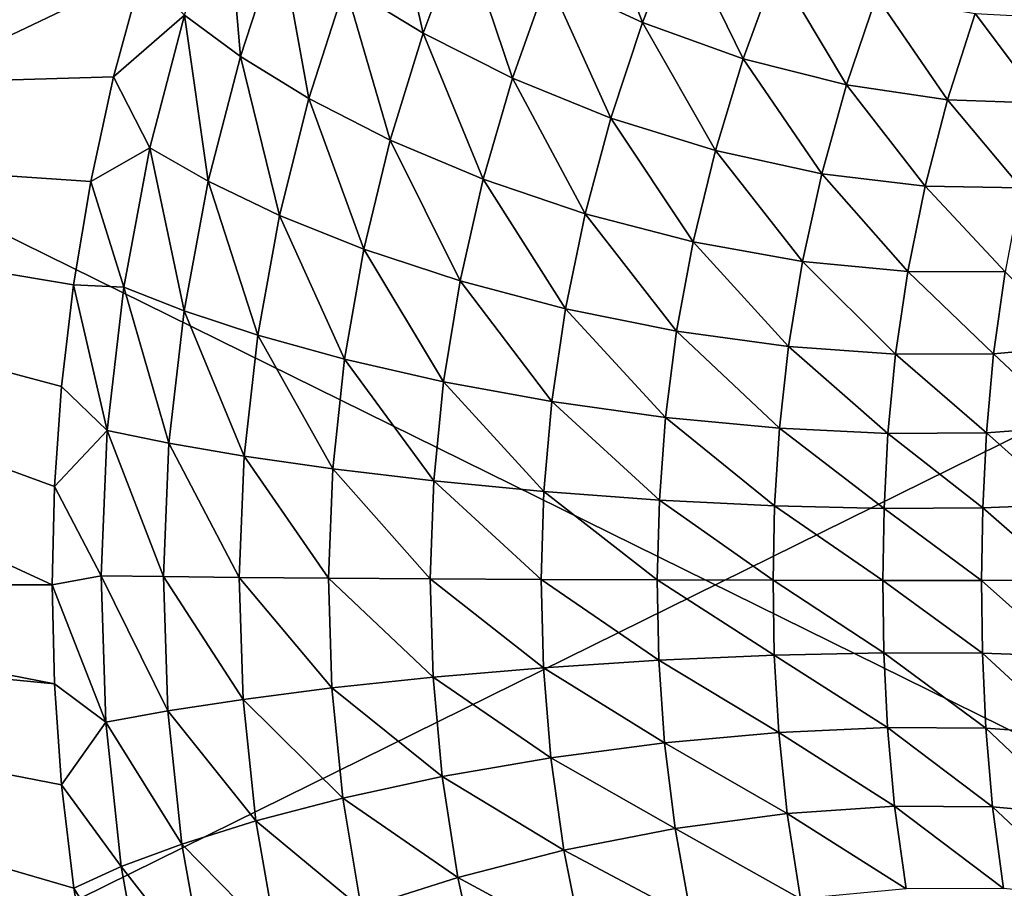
# Model space of a CAD drawing. Header units: millimetres. Extents: x -100 to 100, y -30 to 32.
# Tile 64 of 106: x 8.887 to 9.642, y -0.233 to 0.433. Entities that reach past the tile are written whole.
import ezdxf

# ---------------------------------------------------------------- set-up
doc = ezdxf.new("R2010")
doc.units = ezdxf.units.MM
doc.header["$LTSCALE"] = 65.185185
for name, color, linetype in [('110', 7, 'CONTINUOUS'), ('118', 7, 'CONTINUOUS'), ('120', 7, 'CONTINUOUS'), ('25', 7, 'CONTINUOUS'), ('26', 7, 'CONTINUOUS'), ('3', 7, 'CONTINUOUS'), ('32', 7, 'CONTINUOUS'), ('34', 7, 'CONTINUOUS'), ('35', 7, 'CONTINUOUS'), ('40', 7, 'CONTINUOUS'), ('6', 7, 'CONTINUOUS'), ('61', 7, 'CONTINUOUS'), ('97', 7, 'CONTINUOUS')]:
    doc.layers.add(name, color=color, linetype=linetype)

msp = doc.modelspace()

# ---------------------------------------------------------------- linework, layer by layer
at = {"layer": '110', "color": 7, "linetype": 'CONTINUOUS'}
for points in [[(79, 27.8, 369.2), (-79, 27.8, 369.2), (79, -27.8, 369.2), (79, 27.8, 369.2)], [(79, -27.8, 369.2), (-79, 27.8, 369.2), (-79, -27.8, 369.2), (79, -27.8, 369.2)]]:
    msp.add_3dface(points, dxfattribs=at)
at = {"layer": '118', "linetype": 'CONTINUOUS'}
for points in [[(-79.5, 27.95057, 21.25003), (-60.39979, 27.74923, 22.44099), (79.5, -29.9083, 363.49993), (-79.5, 27.95057, 21.25003)], [(-79.5, -29.9083, 363.49993), (-79.5, 27.95057, 21.25003), (79.5, -29.9083, 363.49993), (-79.5, -29.9083, 363.49993)], [(-60.39979, 27.74923, 22.44099), (-60.22543, 27.74775, 22.44976), (79.5, -29.9083, 363.49993), (-60.39979, 27.74923, 22.44099)], [(-60.22543, 27.74775, 22.44976), (60.22543, 27.74775, 22.44976), (79.5, -29.9083, 363.49993), (-60.22543, 27.74775, 22.44976)]]:
    msp.add_3dface(points, dxfattribs=at)
at = {"layer": '120', "linetype": 'CONTINUOUS'}
for points in [[(79.5, -28.5616, 363.74997), (79.5, 29.29727, 21.50007), (-79.5, -28.5616, 363.74997), (79.5, -28.5616, 363.74997)], [(-79.5, -28.5616, 363.74997), (79.5, 29.29727, 21.50007), (60.35772, 29.13746, 22.44535), (-79.5, -28.5616, 363.74997)], [(60.1867, 29.13695, 22.4484), (-79.5, -28.5616, 363.74997), (60.35772, 29.13746, 22.44535), (60.1867, 29.13695, 22.4484)], [(-60.18669, 29.13695, 22.4484), (-79.5, -28.5616, 363.74997), (60.1867, 29.13695, 22.4484), (-60.18669, 29.13695, 22.4484)]]:
    msp.add_3dface(points, dxfattribs=at)
at = {"layer": '25', "color": 7, "linetype": 'CONTINUOUS'}
for points in [[(51, 23, 14), (51, -23, 14), (-50, -23, 14), (51, 23, 14)], [(-50, 23, 14), (51, 23, 14), (-50, -23, 14), (-50, 23, 14)]]:
    msp.add_3dface(points, dxfattribs=at)
at = {"layer": '26', "color": 7, "linetype": 'CONTINUOUS'}
for points in [[(-50, -23, 18), (51, -23, 18), (-50, 23, 18), (-50, -23, 18)], [(-50, 23, 18), (51, -23, 18), (51, 23, 18), (-50, 23, 18)]]:
    msp.add_3dface(points, dxfattribs=at)
at = {"layer": '3', "color": 7, "linetype": 'CONTINUOUS'}
for points in [[(-100, 30, -2), (100, 30, -2), (-100, -30, -2), (-100, 30, -2)], [(-100, -30, -2), (100, 30, -2), (100, -30, -2), (-100, -30, -2)]]:
    msp.add_3dface(points, dxfattribs=at)
at = {"layer": '32', "color": 7, "linetype": 'CONTINUOUS'}
for points in [[(8.1235, 0.36482, 5.1), (8.09896, 0.72888, 5.1), (8.98123, 0.47012, 6.33015), (8.1235, 0.36482, 5.1)], [(8.9593, 0.38953, 6.29214), (8.1235, 0.36482, 5.1), (8.98123, 0.47012, 6.33015), (8.9593, 0.38953, 6.29214)], [(8.94185, 0.30946, 6.26185), (8.1235, 0.36482, 5.1), (8.9593, 0.38953, 6.29214), (8.94185, 0.30946, 6.26185)], [(8.52596, 0, 5.65235), (8.1235, 0.36482, 5.1), (8.91217, 0, 6.21036), (8.52596, 0, 5.65235)], [(8.91217, 0, 6.21036), (8.1235, 0.36482, 5.1), (8.91396, 0.07541, 6.21345), (8.91217, 0, 6.21036)], [(8.91396, 0.07541, 6.21345), (8.1235, 0.36482, 5.1), (8.91942, 0.15216, 6.22291), (8.91396, 0.07541, 6.21345)], [(8.91942, 0.15216, 6.22291), (8.1235, 0.36482, 5.1), (8.92867, 0.23022, 6.23894), (8.91942, 0.15216, 6.22291)], [(8.92867, 0.23022, 6.23894), (8.1235, 0.36482, 5.1), (8.94185, 0.30946, 6.26185), (8.92867, 0.23022, 6.23894)]]:
    msp.add_3dface(points, dxfattribs=at)
at = {"layer": '34', "color": 7, "linetype": 'CONTINUOUS'}
for points in [[(8.13169, 0, 5.1), (8.9611, -0.39685, 6.29525), (8.1235, -0.36482, 5.1), (8.13169, 0, 5.1)], [(8.13169, 0, 5.1), (8.52596, 0, 5.65235), (8.91396, -0.07598, 6.21346), (8.13169, 0, 5.1)], [(8.9611, -0.39685, 6.29525), (8.13169, 0, 5.1), (8.94268, -0.31382, 6.26329), (8.9611, -0.39685, 6.29525)], [(8.94268, -0.31382, 6.26329), (8.13169, 0, 5.1), (8.92899, -0.23258, 6.23951), (8.94268, -0.31382, 6.26329)], [(8.92899, -0.23258, 6.23951), (8.13169, 0, 5.1), (8.91951, -0.15342, 6.22307), (8.92899, -0.23258, 6.23951)], [(8.91951, -0.15342, 6.22307), (8.13169, 0, 5.1), (8.91396, -0.07598, 6.21346), (8.91951, -0.15342, 6.22307)], [(8.52596, 0, 5.65235), (8.91217, 0, 6.21036), (8.91396, -0.07598, 6.21346), (8.52596, 0, 5.65235)]]:
    msp.add_3dface(points, dxfattribs=at)
at = {"layer": '35', "color": 7, "linetype": 'CONTINUOUS'}
for points in [[(9.13693, 0.45979, 6.49116), (9.16941, 0.54348, 6.54778), (9.19662, 0.42311, 6.51633), (9.13693, 0.45979, 6.49116)], [(9.19662, 0.42311, 6.51633), (9.16941, 0.54348, 6.54778), (9.22649, 0.5031, 6.56977), (9.19662, 0.42311, 6.51633)], [(9.29214, 0.46504, 6.58369), (9.32337, 0.53983, 6.64195), (9.3647, 0.43121, 6.58787), (9.29214, 0.46504, 6.58369)], [(9.3647, 0.43121, 6.58787), (9.32337, 0.53983, 6.64195), (9.39305, 0.5035, 6.64423), (9.3647, 0.43121, 6.58787)], [(9.01367, 0.43697, 6.36895), (9.04569, 0.53349, 6.42412), (9.05653, 0.40535, 6.40788), (9.01367, 0.43697, 6.36895)], [(9.05653, 0.40535, 6.40788), (9.04569, 0.53349, 6.42412), (9.0866, 0.49704, 6.4597), (9.05653, 0.40535, 6.40788)], [(9.19662, 0.42311, 6.51633), (9.22649, 0.5031, 6.56977), (9.26511, 0.38856, 6.533), (9.19662, 0.42311, 6.51633)], [(9.26511, 0.38856, 6.533), (9.22649, 0.5031, 6.56977), (9.29214, 0.46504, 6.58369), (9.26511, 0.38856, 6.533)], [(9.3647, 0.43121, 6.58787), (9.39305, 0.5035, 6.64423), (9.44203, 0.40351, 6.58101), (9.3647, 0.43121, 6.58787)], [(9.44203, 0.40351, 6.58101), (9.39305, 0.5035, 6.64423), (9.46758, 0.47352, 6.63631), (9.44203, 0.40351, 6.58101)], [(9.05653, 0.40535, 6.40788), (9.0866, 0.49704, 6.4597), (9.10913, 0.37298, 6.44274), (9.05653, 0.40535, 6.40788)], [(9.10913, 0.37298, 6.44274), (9.0866, 0.49704, 6.4597), (9.13693, 0.45979, 6.49116), (9.10913, 0.37298, 6.44274)], [(8.9593, 0.38953, 6.29214), (8.98123, 0.47012, 6.33015), (9.01367, 0.43697, 6.36895), (8.9593, 0.38953, 6.29214)], [(9.44203, 0.40351, 6.58101), (9.46758, 0.47352, 6.63631), (9.52106, 0.38341, 6.56287), (9.44203, 0.40351, 6.58101)], [(9.52106, 0.38341, 6.56287), (9.46758, 0.47352, 6.63631), (9.54415, 0.45139, 6.61806), (9.52106, 0.38341, 6.56287)], [(9.26511, 0.38856, 6.533), (9.29214, 0.46504, 6.58369), (9.34058, 0.35795, 6.53926), (9.26511, 0.38856, 6.533)], [(9.34058, 0.35795, 6.53926), (9.29214, 0.46504, 6.58369), (9.3647, 0.43121, 6.58787), (9.34058, 0.35795, 6.53926)], [(9.10913, 0.37298, 6.44274), (9.13693, 0.45979, 6.49116), (9.17136, 0.34109, 6.47112), (9.10913, 0.37298, 6.44274)], [(9.17136, 0.34109, 6.47112), (9.13693, 0.45979, 6.49116), (9.19662, 0.42311, 6.51633), (9.17136, 0.34109, 6.47112)], [(9.52106, 0.38341, 6.56287), (9.54415, 0.45139, 6.61806), (9.59853, 0.37202, 6.5338), (9.52106, 0.38341, 6.56287)], [(9.59853, 0.37202, 6.5338), (9.54415, 0.45139, 6.61806), (9.61976, 0.43829, 6.58984), (9.59853, 0.37202, 6.5338)], [(9.59853, 0.37202, 6.5338), (9.61976, 0.43829, 6.58984), (9.67137, 0.36949, 6.49535), (9.59853, 0.37202, 6.5338)], [(9.67137, 0.36949, 6.49535), (9.61976, 0.43829, 6.58984), (9.69151, 0.4344, 6.5531), (9.67137, 0.36949, 6.49535)], [(8.9872, 0.33515, 6.32334), (8.9593, 0.38953, 6.29214), (9.01367, 0.43697, 6.36895), (8.9872, 0.33515, 6.32334)], [(8.9872, 0.33515, 6.32334), (9.01367, 0.43697, 6.36895), (9.03188, 0.30959, 6.36542), (8.9872, 0.33515, 6.32334)], [(9.03188, 0.30959, 6.36542), (9.01367, 0.43697, 6.36895), (9.05653, 0.40535, 6.40788), (9.03188, 0.30959, 6.36542)], [(9.34058, 0.35795, 6.53926), (9.3647, 0.43121, 6.58787), (9.4207, 0.33307, 6.53357), (9.34058, 0.35795, 6.53926)], [(9.4207, 0.33307, 6.53357), (9.3647, 0.43121, 6.58787), (9.44203, 0.40351, 6.58101), (9.4207, 0.33307, 6.53357)], [(9.17136, 0.34109, 6.47112), (9.19662, 0.42311, 6.51633), (9.2426, 0.31105, 6.49059), (9.17136, 0.34109, 6.47112)], [(9.2426, 0.31105, 6.49059), (9.19662, 0.42311, 6.51633), (9.26511, 0.38856, 6.533), (9.2426, 0.31105, 6.49059)], [(9.03188, 0.30959, 6.36542), (9.05653, 0.40535, 6.40788), (9.08658, 0.28338, 6.40349), (9.03188, 0.30959, 6.36542)], [(9.08658, 0.28338, 6.40349), (9.05653, 0.40535, 6.40788), (9.10913, 0.37298, 6.44274), (9.08658, 0.28338, 6.40349)], [(9.4207, 0.33307, 6.53357), (9.44203, 0.40351, 6.58101), (9.50211, 0.31532, 6.51558), (9.4207, 0.33307, 6.53357)], [(9.50211, 0.31532, 6.51558), (9.44203, 0.40351, 6.58101), (9.52106, 0.38341, 6.56287), (9.50211, 0.31532, 6.51558)], [(8.94185, 0.30946, 6.26185), (8.9593, 0.38953, 6.29214), (8.9872, 0.33515, 6.32334), (8.94185, 0.30946, 6.26185)], [(9.2426, 0.31105, 6.49059), (9.26511, 0.38856, 6.533), (9.32089, 0.28452, 6.49897), (9.2426, 0.31105, 6.49059)], [(9.32089, 0.28452, 6.49897), (9.26511, 0.38856, 6.533), (9.34058, 0.35795, 6.53926), (9.32089, 0.28452, 6.49897)], [(9.50211, 0.31532, 6.51558), (9.52106, 0.38341, 6.56287), (9.58133, 0.30573, 6.48562), (9.50211, 0.31532, 6.51558)], [(9.58133, 0.30573, 6.48562), (9.52106, 0.38341, 6.56287), (9.59853, 0.37202, 6.5338), (9.58133, 0.30573, 6.48562)], [(9.08658, 0.28338, 6.40349), (9.10913, 0.37298, 6.44274), (9.15116, 0.25754, 6.43493), (9.08658, 0.28338, 6.40349)], [(9.15116, 0.25754, 6.43493), (9.10913, 0.37298, 6.44274), (9.17136, 0.34109, 6.47112), (9.15116, 0.25754, 6.43493)], [(9.58133, 0.30573, 6.48562), (9.59853, 0.37202, 6.5338), (9.65511, 0.3044, 6.44538), (9.58133, 0.30573, 6.48562)], [(9.65511, 0.3044, 6.44538), (9.59853, 0.37202, 6.5338), (9.67137, 0.36949, 6.49535), (9.65511, 0.3044, 6.44538)], [(9.32089, 0.28452, 6.49897), (9.34058, 0.35795, 6.53926), (9.40365, 0.26312, 6.49449), (9.32089, 0.28452, 6.49897)], [(9.40365, 0.26312, 6.49449), (9.34058, 0.35795, 6.53926), (9.4207, 0.33307, 6.53357), (9.40365, 0.26312, 6.49449)], [(9.15116, 0.25754, 6.43493), (9.17136, 0.34109, 6.47112), (9.22494, 0.23321, 6.45708), (9.15116, 0.25754, 6.43493)], [(9.22494, 0.23321, 6.45708), (9.17136, 0.34109, 6.47112), (9.2426, 0.31105, 6.49059), (9.22494, 0.23321, 6.45708)], [(8.96711, 0.2284, 6.28873), (8.94185, 0.30946, 6.26185), (8.9872, 0.33515, 6.32334), (8.96711, 0.2284, 6.28873)], [(8.96711, 0.2284, 6.28873), (8.9872, 0.33515, 6.32334), (9.01335, 0.21021, 6.33354), (8.96711, 0.2284, 6.28873)], [(9.01335, 0.21021, 6.33354), (8.9872, 0.33515, 6.32334), (9.03188, 0.30959, 6.36542), (9.01335, 0.21021, 6.33354)], [(9.40365, 0.26312, 6.49449), (9.4207, 0.33307, 6.53357), (9.48731, 0.24809, 6.47669), (9.40365, 0.26312, 6.49449)], [(9.48731, 0.24809, 6.47669), (9.4207, 0.33307, 6.53357), (9.50211, 0.31532, 6.51558), (9.48731, 0.24809, 6.47669)], [(8.92867, 0.23022, 6.23894), (8.94185, 0.30946, 6.26185), (8.96711, 0.2284, 6.28873), (8.92867, 0.23022, 6.23894)], [(9.01335, 0.21021, 6.33354), (9.03188, 0.30959, 6.36542), (9.06984, 0.19155, 6.37439), (9.01335, 0.21021, 6.33354)], [(9.06984, 0.19155, 6.37439), (9.03188, 0.30959, 6.36542), (9.08658, 0.28338, 6.40349), (9.06984, 0.19155, 6.37439)], [(9.22494, 0.23321, 6.45708), (9.2426, 0.31105, 6.49059), (9.30578, 0.21178, 6.46751), (9.22494, 0.23321, 6.45708)], [(9.30578, 0.21178, 6.46751), (9.2426, 0.31105, 6.49059), (9.32089, 0.28452, 6.49897), (9.30578, 0.21178, 6.46751)], [(9.48731, 0.24809, 6.47669), (9.50211, 0.31532, 6.51558), (9.56811, 0.24036, 6.44585), (9.48731, 0.24809, 6.47669)], [(9.56811, 0.24036, 6.44585), (9.50211, 0.31532, 6.51558), (9.58133, 0.30573, 6.48562), (9.56811, 0.24036, 6.44585)], [(9.56811, 0.24036, 6.44585), (9.58133, 0.30573, 6.48562), (9.64264, 0.24, 6.40381), (9.56811, 0.24036, 6.44585)], [(9.64264, 0.24, 6.40381), (9.58133, 0.30573, 6.48562), (9.65511, 0.3044, 6.44538), (9.64264, 0.24, 6.40381)], [(9.06984, 0.19155, 6.37439), (9.08658, 0.28338, 6.40349), (9.13642, 0.17312, 6.4085), (9.06984, 0.19155, 6.37439)], [(9.13642, 0.17312, 6.4085), (9.08658, 0.28338, 6.40349), (9.15116, 0.25754, 6.43493), (9.13642, 0.17312, 6.4085)], [(9.30578, 0.21178, 6.46751), (9.32089, 0.28452, 6.49897), (9.39094, 0.1946, 6.46422), (9.30578, 0.21178, 6.46751)], [(9.39094, 0.1946, 6.46422), (9.32089, 0.28452, 6.49897), (9.40365, 0.26312, 6.49449), (9.39094, 0.1946, 6.46422)], [(9.13642, 0.17312, 6.4085), (9.15116, 0.25754, 6.43493), (9.21233, 0.15579, 6.43301), (9.13642, 0.17312, 6.4085)], [(9.21233, 0.15579, 6.43301), (9.15116, 0.25754, 6.43493), (9.22494, 0.23321, 6.45708), (9.21233, 0.15579, 6.43301)], [(9.39094, 0.1946, 6.46422), (9.40365, 0.26312, 6.49449), (9.47658, 0.18271, 6.44663), (9.39094, 0.1946, 6.46422)], [(9.47658, 0.18271, 6.44663), (9.40365, 0.26312, 6.49449), (9.48731, 0.24809, 6.47669), (9.47658, 0.18271, 6.44663)], [(9.47658, 0.18271, 6.44663), (9.48731, 0.24809, 6.47669), (9.55873, 0.17689, 6.41496), (9.47658, 0.18271, 6.44663)], [(9.55873, 0.17689, 6.41496), (9.48731, 0.24809, 6.47669), (9.56811, 0.24036, 6.44585), (9.55873, 0.17689, 6.41496)], [(9.55873, 0.17689, 6.41496), (9.56811, 0.24036, 6.44585), (9.63383, 0.17716, 6.37122), (9.55873, 0.17689, 6.41496)], [(9.63383, 0.17716, 6.37122), (9.56811, 0.24036, 6.44585), (9.64264, 0.24, 6.40381), (9.63383, 0.17716, 6.37122)], [(9.63383, 0.17716, 6.37122), (9.64264, 0.24, 6.40381), (9.69886, 0.18319, 6.31799), (9.63383, 0.17716, 6.37122)], [(8.91942, 0.15216, 6.22291), (8.92867, 0.23022, 6.23894), (8.95441, 0.1185, 6.26686), (8.91942, 0.15216, 6.22291)], [(8.95441, 0.1185, 6.26686), (8.92867, 0.23022, 6.23894), (8.96711, 0.2284, 6.28873), (8.95441, 0.1185, 6.26686)], [(8.95441, 0.1185, 6.26686), (8.96711, 0.2284, 6.28873), (9.00173, 0.10879, 6.31357), (8.95441, 0.1185, 6.26686)], [(9.00173, 0.10879, 6.31357), (8.96711, 0.2284, 6.28873), (9.01335, 0.21021, 6.33354), (9.00173, 0.10879, 6.31357)], [(9.21233, 0.15579, 6.43301), (9.22494, 0.23321, 6.45708), (9.29532, 0.14054, 6.44525), (9.21233, 0.15579, 6.43301)], [(9.29532, 0.14054, 6.44525), (9.22494, 0.23321, 6.45708), (9.30578, 0.21178, 6.46751), (9.29532, 0.14054, 6.44525)], [(9.29532, 0.14054, 6.44525), (9.30578, 0.21178, 6.46751), (9.38247, 0.12839, 6.44301), (9.29532, 0.14054, 6.44525)], [(9.38247, 0.12839, 6.44301), (9.30578, 0.21178, 6.46751), (9.39094, 0.1946, 6.46422), (9.38247, 0.12839, 6.44301)], [(9.00173, 0.10879, 6.31357), (9.01335, 0.21021, 6.33354), (9.05945, 0.09881, 6.35635), (9.00173, 0.10879, 6.31357)], [(9.05945, 0.09881, 6.35635), (9.01335, 0.21021, 6.33354), (9.06984, 0.19155, 6.37439), (9.05945, 0.09881, 6.35635)], [(9.05945, 0.09881, 6.35635), (9.06984, 0.19155, 6.37439), (9.1274, 0.08896, 6.39232), (9.05945, 0.09881, 6.35635)], [(9.1274, 0.08896, 6.39232), (9.06984, 0.19155, 6.37439), (9.13642, 0.17312, 6.4085), (9.1274, 0.08896, 6.39232)], [(9.38247, 0.12839, 6.44301), (9.39094, 0.1946, 6.46422), (9.46972, 0.12008, 6.42562), (9.38247, 0.12839, 6.44301)], [(9.46972, 0.12008, 6.42562), (9.39094, 0.1946, 6.46422), (9.47658, 0.18271, 6.44663), (9.46972, 0.12008, 6.42562)], [(9.46972, 0.12008, 6.42562), (9.47658, 0.18271, 6.44663), (9.55292, 0.11618, 6.39326), (9.46972, 0.12008, 6.42562)], [(9.55292, 0.11618, 6.39326), (9.47658, 0.18271, 6.44663), (9.55873, 0.17689, 6.41496), (9.55292, 0.11618, 6.39326)], [(9.69307, 0.12135, 6.29272), (9.63383, 0.17716, 6.37122), (9.69886, 0.18319, 6.31799), (9.69307, 0.12135, 6.29272)], [(9.55292, 0.11618, 6.39326), (9.55873, 0.17689, 6.41496), (9.6284, 0.11669, 6.34804), (9.55292, 0.11618, 6.39326)], [(9.6284, 0.11669, 6.34804), (9.55873, 0.17689, 6.41496), (9.63383, 0.17716, 6.37122), (9.6284, 0.11669, 6.34804)], [(9.6284, 0.11669, 6.34804), (9.63383, 0.17716, 6.37122), (9.69307, 0.12135, 6.29272), (9.6284, 0.11669, 6.34804)], [(9.1274, 0.08896, 6.39232), (9.13642, 0.17312, 6.4085), (9.20477, 0.07969, 6.41847), (9.1274, 0.08896, 6.39232)], [(9.20477, 0.07969, 6.41847), (9.13642, 0.17312, 6.4085), (9.21233, 0.15579, 6.43301), (9.20477, 0.07969, 6.41847)], [(8.91396, 0.07541, 6.21345), (8.91942, 0.15216, 6.22291), (8.95441, 0.1185, 6.26686), (8.91396, 0.07541, 6.21345)], [(9.20477, 0.07969, 6.41847), (9.21233, 0.15579, 6.43301), (9.28922, 0.07155, 6.43199), (9.20477, 0.07969, 6.41847)], [(9.28922, 0.07155, 6.43199), (9.21233, 0.15579, 6.43301), (9.29532, 0.14054, 6.44525), (9.28922, 0.07155, 6.43199)], [(9.28922, 0.07155, 6.43199), (9.29532, 0.14054, 6.44525), (9.37769, 0.06508, 6.4305), (9.28922, 0.07155, 6.43199)], [(9.37769, 0.06508, 6.4305), (9.29532, 0.14054, 6.44525), (9.38247, 0.12839, 6.44301), (9.37769, 0.06508, 6.4305)], [(9.37769, 0.06508, 6.4305), (9.38247, 0.12839, 6.44301), (9.46602, 0.06069, 6.41325), (9.37769, 0.06508, 6.4305)], [(9.46602, 0.06069, 6.41325), (9.38247, 0.12839, 6.44301), (9.46972, 0.12008, 6.42562), (9.46602, 0.06069, 6.41325)], [(9.68996, 0.0617, 6.2774), (9.6284, 0.11669, 6.34804), (9.69307, 0.12135, 6.29272), (9.68996, 0.0617, 6.2774)], [(8.94979, 0.00689, 6.2589), (8.91396, 0.07541, 6.21345), (8.95441, 0.1185, 6.26686), (8.94979, 0.00689, 6.2589)], [(8.94979, 0.00689, 6.2589), (8.95441, 0.1185, 6.26686), (8.99752, 0.00631, 6.30634), (8.94979, 0.00689, 6.2589)], [(8.99752, 0.00631, 6.30634), (8.95441, 0.1185, 6.26686), (9.00173, 0.10879, 6.31357), (8.99752, 0.00631, 6.30634)], [(9.46602, 0.06069, 6.41325), (9.46972, 0.12008, 6.42562), (9.5499, 0.05869, 6.38041), (9.46602, 0.06069, 6.41325)], [(9.5499, 0.05869, 6.38041), (9.46972, 0.12008, 6.42562), (9.55292, 0.11618, 6.39326), (9.5499, 0.05869, 6.38041)], [(9.5499, 0.05869, 6.38041), (9.55292, 0.11618, 6.39326), (9.62559, 0.05908, 6.33417), (9.5499, 0.05869, 6.38041)], [(9.62559, 0.05908, 6.33417), (9.55292, 0.11618, 6.39326), (9.6284, 0.11669, 6.34804), (9.62559, 0.05908, 6.33417)], [(9.62559, 0.05908, 6.33417), (9.6284, 0.11669, 6.34804), (9.68996, 0.0617, 6.2774), (9.62559, 0.05908, 6.33417)], [(8.99752, 0.00631, 6.30634), (9.00173, 0.10879, 6.31357), (9.05572, 0.00573, 6.34987), (8.99752, 0.00631, 6.30634)], [(9.05572, 0.00573, 6.34987), (9.00173, 0.10879, 6.31357), (9.05945, 0.09881, 6.35635), (9.05572, 0.00573, 6.34987)], [(9.05572, 0.00573, 6.34987), (9.05945, 0.09881, 6.35635), (9.12418, 0.00515, 6.38656), (9.05572, 0.00573, 6.34987)], [(9.12418, 0.00515, 6.38656), (9.05945, 0.09881, 6.35635), (9.1274, 0.08896, 6.39232), (9.12418, 0.00515, 6.38656)], [(9.12418, 0.00515, 6.38656), (9.1274, 0.08896, 6.39232), (9.20212, 0.0046, 6.41334), (9.12418, 0.00515, 6.38656)], [(9.20212, 0.0046, 6.41334), (9.1274, 0.08896, 6.39232), (9.20477, 0.07969, 6.41847), (9.20212, 0.0046, 6.41334)], [(9.20212, 0.0046, 6.41334), (9.20477, 0.07969, 6.41847), (9.28711, 0.00413, 6.42735), (9.20212, 0.0046, 6.41334)], [(9.28711, 0.00413, 6.42735), (9.20477, 0.07969, 6.41847), (9.28922, 0.07155, 6.43199), (9.28711, 0.00413, 6.42735)], [(8.91217, 0, 6.21036), (8.91396, 0.07541, 6.21345), (8.94979, 0.00689, 6.2589), (8.91217, 0, 6.21036)], [(9.28711, 0.00413, 6.42735), (9.28922, 0.07155, 6.43199), (9.3761, 0.00375, 6.42615), (9.28711, 0.00413, 6.42735)], [(9.3761, 0.00375, 6.42615), (9.28922, 0.07155, 6.43199), (9.37769, 0.06508, 6.4305), (9.3761, 0.00375, 6.42615)], [(9.3761, 0.00375, 6.42615), (9.37769, 0.06508, 6.4305), (9.46483, 0.00349, 6.40897), (9.3761, 0.00375, 6.42615)], [(9.46483, 0.00349, 6.40897), (9.37769, 0.06508, 6.4305), (9.46602, 0.06069, 6.41325), (9.46483, 0.00349, 6.40897)], [(9.46483, 0.00349, 6.40897), (9.46602, 0.06069, 6.41325), (9.54896, 0.00337, 6.37594), (9.46483, 0.00349, 6.40897)], [(9.54896, 0.00337, 6.37594), (9.46602, 0.06069, 6.41325), (9.5499, 0.05869, 6.38041), (9.54896, 0.00337, 6.37594)], [(9.68896, 0.00356, 6.27197), (9.62559, 0.05908, 6.33417), (9.68996, 0.0617, 6.2774), (9.68896, 0.00356, 6.27197)], [(9.54896, 0.00337, 6.37594), (9.5499, 0.05869, 6.38041), (9.62471, 0.0034, 6.3293), (9.54896, 0.00337, 6.37594)], [(9.62471, 0.0034, 6.3293), (9.5499, 0.05869, 6.38041), (9.62559, 0.05908, 6.33417), (9.62471, 0.0034, 6.3293)], [(9.62471, 0.0034, 6.3293), (9.62559, 0.05908, 6.33417), (9.68896, 0.00356, 6.27197), (9.62471, 0.0034, 6.3293)], [(8.95346, -0.10534, 6.26523), (8.91217, 0, 6.21036), (8.94979, 0.00689, 6.2589), (8.95346, -0.10534, 6.26523)], [(8.91396, -0.07598, 6.21346), (8.91217, 0, 6.21036), (8.95346, -0.10534, 6.26523), (8.91396, -0.07598, 6.21346)], [(8.95346, -0.10534, 6.26523), (8.94979, 0.00689, 6.2589), (9.00087, -0.09669, 6.31208), (8.95346, -0.10534, 6.26523)], [(9.00087, -0.09669, 6.31208), (8.94979, 0.00689, 6.2589), (8.99752, 0.00631, 6.30634), (9.00087, -0.09669, 6.31208)], [(9.00087, -0.09669, 6.31208), (8.99752, 0.00631, 6.30634), (9.05868, -0.0878, 6.35502), (9.00087, -0.09669, 6.31208)], [(9.05868, -0.0878, 6.35502), (8.99752, 0.00631, 6.30634), (9.05572, 0.00573, 6.34987), (9.05868, -0.0878, 6.35502)], [(9.05868, -0.0878, 6.35502), (9.05572, 0.00573, 6.34987), (9.12673, -0.07902, 6.39113), (9.05868, -0.0878, 6.35502)], [(9.12673, -0.07902, 6.39113), (9.05572, 0.00573, 6.34987), (9.12418, 0.00515, 6.38656), (9.12673, -0.07902, 6.39113)], [(9.12673, -0.07902, 6.39113), (9.12418, 0.00515, 6.38656), (9.20422, -0.07076, 6.41741), (9.12673, -0.07902, 6.39113)], [(9.20422, -0.07076, 6.41741), (9.12418, 0.00515, 6.38656), (9.20212, 0.0046, 6.41334), (9.20422, -0.07076, 6.41741)], [(9.20422, -0.07076, 6.41741), (9.20212, 0.0046, 6.41334), (9.28878, -0.06351, 6.43102), (9.20422, -0.07076, 6.41741)], [(9.28878, -0.06351, 6.43102), (9.20212, 0.0046, 6.41334), (9.28711, 0.00413, 6.42735), (9.28878, -0.06351, 6.43102)], [(9.28878, -0.06351, 6.43102), (9.28711, 0.00413, 6.42735), (9.37736, -0.05774, 6.42959), (9.28878, -0.06351, 6.43102)], [(9.37736, -0.05774, 6.42959), (9.28711, 0.00413, 6.42735), (9.3761, 0.00375, 6.42615), (9.37736, -0.05774, 6.42959)], [(9.37736, -0.05774, 6.42959), (9.3761, 0.00375, 6.42615), (9.46577, -0.05384, 6.41236), (9.37736, -0.05774, 6.42959)], [(9.46577, -0.05384, 6.41236), (9.3761, 0.00375, 6.42615), (9.46483, 0.00349, 6.40897), (9.46577, -0.05384, 6.41236)], [(9.46577, -0.05384, 6.41236), (9.46483, 0.00349, 6.40897), (9.5497, -0.05207, 6.37948), (9.46577, -0.05384, 6.41236)], [(9.5497, -0.05207, 6.37948), (9.46483, 0.00349, 6.40897), (9.54896, 0.00337, 6.37594), (9.5497, -0.05207, 6.37948)], [(9.6254, -0.05241, 6.33315), (9.54896, 0.00337, 6.37594), (9.62471, 0.0034, 6.3293), (9.6254, -0.05241, 6.33315)], [(9.5497, -0.05207, 6.37948), (9.54896, 0.00337, 6.37594), (9.6254, -0.05241, 6.33315), (9.5497, -0.05207, 6.37948)], [(9.68975, -0.05476, 6.27627), (9.62471, 0.0034, 6.3293), (9.68896, 0.00356, 6.27197), (9.68975, -0.05476, 6.27627)], [(9.6254, -0.05241, 6.33315), (9.62471, 0.0034, 6.3293), (9.68975, -0.05476, 6.27627), (9.6254, -0.05241, 6.33315)], [(9.55245, -0.10947, 6.39134), (9.46577, -0.05384, 6.41236), (9.5497, -0.05207, 6.37948), (9.55245, -0.10947, 6.39134)], [(9.55245, -0.10947, 6.39134), (9.5497, -0.05207, 6.37948), (9.62796, -0.10998, 6.34597), (9.55245, -0.10947, 6.39134)], [(9.62796, -0.10998, 6.34597), (9.5497, -0.05207, 6.37948), (9.6254, -0.05241, 6.33315), (9.62796, -0.10998, 6.34597)], [(9.62796, -0.10998, 6.34597), (9.6254, -0.05241, 6.33315), (9.69258, -0.11444, 6.29045), (9.62796, -0.10998, 6.34597)], [(9.69258, -0.11444, 6.29045), (9.6254, -0.05241, 6.33315), (9.68975, -0.05476, 6.27627), (9.69258, -0.11444, 6.29045)], [(9.38174, -0.12103, 6.44114), (9.28878, -0.06351, 6.43102), (9.37736, -0.05774, 6.42959), (9.38174, -0.12103, 6.44114)], [(9.46915, -0.11316, 6.42377), (9.37736, -0.05774, 6.42959), (9.46577, -0.05384, 6.41236), (9.46915, -0.11316, 6.42377)], [(9.38174, -0.12103, 6.44114), (9.37736, -0.05774, 6.42959), (9.46915, -0.11316, 6.42377), (9.38174, -0.12103, 6.44114)], [(9.46915, -0.11316, 6.42377), (9.46577, -0.05384, 6.41236), (9.55245, -0.10947, 6.39134), (9.46915, -0.11316, 6.42377)], [(9.29441, -0.13257, 6.44327), (9.20422, -0.07076, 6.41741), (9.28878, -0.06351, 6.43102), (9.29441, -0.13257, 6.44327)], [(9.29441, -0.13257, 6.44327), (9.28878, -0.06351, 6.43102), (9.38174, -0.12103, 6.44114), (9.29441, -0.13257, 6.44327)], [(9.21121, -0.14705, 6.43085), (9.12673, -0.07902, 6.39113), (9.20422, -0.07076, 6.41741), (9.21121, -0.14705, 6.43085)], [(9.21121, -0.14705, 6.43085), (9.20422, -0.07076, 6.41741), (9.29441, -0.13257, 6.44327), (9.21121, -0.14705, 6.43085)], [(8.91951, -0.15342, 6.22307), (8.91396, -0.07598, 6.21346), (8.95346, -0.10534, 6.26523), (8.91951, -0.15342, 6.22307)], [(9.13509, -0.16352, 6.40612), (9.05868, -0.0878, 6.35502), (9.12673, -0.07902, 6.39113), (9.13509, -0.16352, 6.40612)], [(9.13509, -0.16352, 6.40612), (9.12673, -0.07902, 6.39113), (9.21121, -0.14705, 6.43085), (9.13509, -0.16352, 6.40612)], [(9.06832, -0.18102, 6.37174), (9.00087, -0.09669, 6.31208), (9.05868, -0.0878, 6.35502), (9.06832, -0.18102, 6.37174)], [(9.06832, -0.18102, 6.37174), (9.05868, -0.0878, 6.35502), (9.13509, -0.16352, 6.40612), (9.06832, -0.18102, 6.37174)], [(9.01165, -0.19875, 6.33062), (8.95346, -0.10534, 6.26523), (9.00087, -0.09669, 6.31208), (9.01165, -0.19875, 6.33062)], [(9.01165, -0.19875, 6.33062), (9.00087, -0.09669, 6.31208), (9.06832, -0.18102, 6.37174), (9.01165, -0.19875, 6.33062)], [(8.96526, -0.21602, 6.28554), (8.91951, -0.15342, 6.22307), (8.95346, -0.10534, 6.26523), (8.96526, -0.21602, 6.28554)], [(8.96526, -0.21602, 6.28554), (8.95346, -0.10534, 6.26523), (9.01165, -0.19875, 6.33062), (8.96526, -0.21602, 6.28554)], [(9.47562, -0.17544, 6.44378), (9.38174, -0.12103, 6.44114), (9.46915, -0.11316, 6.42377), (9.47562, -0.17544, 6.44378)], [(9.5579, -0.16983, 6.41203), (9.46915, -0.11316, 6.42377), (9.55245, -0.10947, 6.39134), (9.5579, -0.16983, 6.41203)], [(9.47562, -0.17544, 6.44378), (9.46915, -0.11316, 6.42377), (9.5579, -0.16983, 6.41203), (9.47562, -0.17544, 6.44378)], [(9.5579, -0.16983, 6.41203), (9.55245, -0.10947, 6.39134), (9.63306, -0.17015, 6.36811), (9.5579, -0.16983, 6.41203)], [(9.63306, -0.17015, 6.36811), (9.55245, -0.10947, 6.39134), (9.62796, -0.10998, 6.34597), (9.63306, -0.17015, 6.36811)], [(9.63306, -0.17015, 6.36811), (9.62796, -0.10998, 6.34597), (9.69804, -0.17606, 6.31461), (9.63306, -0.17015, 6.36811)], [(9.69804, -0.17606, 6.31461), (9.62796, -0.10998, 6.34597), (9.69258, -0.11444, 6.29045), (9.69804, -0.17606, 6.31461)], [(9.38977, -0.18694, 6.46135), (9.29441, -0.13257, 6.44327), (9.38174, -0.12103, 6.44114), (9.38977, -0.18694, 6.46135)], [(9.38977, -0.18694, 6.46135), (9.38174, -0.12103, 6.44114), (9.47562, -0.17544, 6.44378), (9.38977, -0.18694, 6.46135)], [(9.30436, -0.20359, 6.46452), (9.21121, -0.14705, 6.43085), (9.29441, -0.13257, 6.44327), (9.30436, -0.20359, 6.46452)], [(9.30436, -0.20359, 6.46452), (9.29441, -0.13257, 6.44327), (9.38977, -0.18694, 6.46135), (9.30436, -0.20359, 6.46452)], [(9.22325, -0.22437, 6.45386), (9.13509, -0.16352, 6.40612), (9.21121, -0.14705, 6.43085), (9.22325, -0.22437, 6.45386)], [(9.22325, -0.22437, 6.45386), (9.21121, -0.14705, 6.43085), (9.30436, -0.20359, 6.46452), (9.22325, -0.22437, 6.45386)], [(8.92899, -0.23258, 6.23951), (8.91951, -0.15342, 6.22307), (8.96526, -0.21602, 6.28554), (8.92899, -0.23258, 6.23951)], [(9.1492, -0.24797, 6.43141), (9.06832, -0.18102, 6.37174), (9.13509, -0.16352, 6.40612), (9.1492, -0.24797, 6.43141)], [(9.1492, -0.24797, 6.43141), (9.13509, -0.16352, 6.40612), (9.22325, -0.22437, 6.45386), (9.1492, -0.24797, 6.43141)], [(9.5669, -0.23315, 6.44199), (9.47562, -0.17544, 6.44378), (9.5579, -0.16983, 6.41203), (9.5669, -0.23315, 6.44199)], [(9.5669, -0.23315, 6.44199), (9.5579, -0.16983, 6.41203), (9.6415, -0.23287, 6.39976), (9.5669, -0.23315, 6.44199)], [(9.6415, -0.23287, 6.39976), (9.5579, -0.16983, 6.41203), (9.63306, -0.17015, 6.36811), (9.6415, -0.23287, 6.39976)], [(9.6415, -0.23287, 6.39976), (9.63306, -0.17015, 6.36811), (9.70679, -0.23948, 6.34864), (9.6415, -0.23287, 6.39976)], [(9.70679, -0.23948, 6.34864), (9.63306, -0.17015, 6.36811), (9.69804, -0.17606, 6.31461), (9.70679, -0.23948, 6.34864)], [(9.08436, -0.27304, 6.39964), (9.01165, -0.19875, 6.33062), (9.06832, -0.18102, 6.37174), (9.08436, -0.27304, 6.39964)], [(9.08436, -0.27304, 6.39964), (9.06832, -0.18102, 6.37174), (9.1492, -0.24797, 6.43141), (9.08436, -0.27304, 6.39964)], [(9.48593, -0.24067, 6.47293), (9.38977, -0.18694, 6.46135), (9.47562, -0.17544, 6.44378), (9.48593, -0.24067, 6.47293)], [(9.48593, -0.24067, 6.47293), (9.47562, -0.17544, 6.44378), (9.5669, -0.23315, 6.44199), (9.48593, -0.24067, 6.47293)], [(9.40204, -0.25537, 6.49071), (9.30436, -0.20359, 6.46452), (9.38977, -0.18694, 6.46135), (9.40204, -0.25537, 6.49071)], [(9.40204, -0.25537, 6.49071), (9.38977, -0.18694, 6.46135), (9.48593, -0.24067, 6.47293), (9.40204, -0.25537, 6.49071)], [(9.02944, -0.29845, 6.36123), (8.96526, -0.21602, 6.28554), (9.01165, -0.19875, 6.33062), (9.02944, -0.29845, 6.36123)], [(9.02944, -0.29845, 6.36123), (9.01165, -0.19875, 6.33062), (9.08436, -0.27304, 6.39964), (9.02944, -0.29845, 6.36123)], [(9.31899, -0.27633, 6.49505), (9.22325, -0.22437, 6.45386), (9.30436, -0.20359, 6.46452), (9.31899, -0.27633, 6.49505)], [(9.31899, -0.27633, 6.49505), (9.30436, -0.20359, 6.46452), (9.40204, -0.25537, 6.49071), (9.31899, -0.27633, 6.49505)], [(8.98456, -0.32324, 6.3188), (8.92899, -0.23258, 6.23951), (8.96526, -0.21602, 6.28554), (8.98456, -0.32324, 6.3188)], [(8.98456, -0.32324, 6.3188), (8.96526, -0.21602, 6.28554), (9.02944, -0.29845, 6.36123), (8.98456, -0.32324, 6.3188)], [(9.24041, -0.30233, 6.48643), (9.1492, -0.24797, 6.43141), (9.22325, -0.22437, 6.45386), (9.24041, -0.30233, 6.48643)], [(9.24041, -0.30233, 6.48643), (9.22325, -0.22437, 6.45386), (9.31899, -0.27633, 6.49505), (9.24041, -0.30233, 6.48643)], [(8.94268, -0.31382, 6.26329), (8.92899, -0.23258, 6.23951), (8.98456, -0.32324, 6.3188), (8.94268, -0.31382, 6.26329)]]:
    msp.add_3dface(points, dxfattribs=at)
at = {"layer": '40', "linetype": 'CONTINUOUS'}
for points in [[(-79.5, -27.08259, 365.5), (-79.5, 29, 365.5), (79.5, 29, 365.5), (-79.5, -27.08259, 365.5)], [(79.5, -27.08259, 365.5), (-79.5, -27.08259, 365.5), (79.5, 29, 365.5), (79.5, -27.08259, 365.5)]]:
    msp.add_3dface(points, dxfattribs=at)
at = {"layer": '6', "color": 7, "linetype": 'CONTINUOUS'}
for points in [[(-98, -28), (98, -28), (-98, 28), (-98, -28)], [(-98, 28), (98, -28), (98, 28), (-98, 28)]]:
    msp.add_3dface(points, dxfattribs=at)
at = {"layer": '61', "linetype": 'CONTINUOUS'}
for points in [[(3.79094, -7.04477, 396), (4.40716, -6.67659, 396), (55, 22.5, 396), (3.79094, -7.04477, 396)], [(3.79094, -7.04477, 396), (55, 22.5, 396), (55, -22.5, 396), (3.79094, -7.04477, 396)], [(4.40716, -6.67659, 396), (4.98793, -6.25464, 396), (55, 22.5, 396), (4.40716, -6.67659, 396)], [(4.98793, -6.25464, 396), (5.52851, -5.78235, 396), (55, 22.5, 396), (4.98793, -6.25464, 396)], [(5.52851, -5.78235, 396), (6.02456, -5.26352, 396), (55, 22.5, 396), (5.52851, -5.78235, 396)], [(6.02456, -5.26352, 396), (6.47214, -4.70228, 396), (55, 22.5, 396), (6.02456, -5.26352, 396)], [(6.47214, -4.70228, 396), (6.8676, -4.10318, 396), (55, 22.5, 396), (6.47214, -4.70228, 396)], [(6.8676, -4.10318, 396), (7.20775, -3.47108, 396), (55, 22.5, 396), (6.8676, -4.10318, 396)], [(7.20775, -3.47108, 396), (7.48987, -2.81101, 396), (55, 22.5, 396), (7.20775, -3.47108, 396)], [(7.48987, -2.81101, 396), (7.71171, -2.12828, 396), (55, 22.5, 396), (7.48987, -2.81101, 396)], [(7.71171, -2.12828, 396), (7.87144, -1.42845, 396), (55, 22.5, 396), (7.71171, -2.12828, 396)], [(7.87144, -1.42845, 396), (7.96779, -0.71713, 396), (55, 22.5, 396), (7.87144, -1.42845, 396)], [(7.96779, -0.71713, 396), (8, 0, 396), (55, 22.5, 396), (7.96779, -0.71713, 396)], [(8, 0, 396), (7.96779, 0.71713, 396), (55, 22.5, 396), (8, 0, 396)]]:
    msp.add_3dface(points, dxfattribs=at)
at = {"layer": '97', "linetype": 'CONTINUOUS'}
for points in [[(55, 22.5, 399), (3.79095, 7.04476, 399), (55, -22.5, 399), (55, 22.5, 399)], [(3.79095, 7.04476, 399), (4.40719, 6.67658, 399), (55, -22.5, 399), (3.79095, 7.04476, 399)], [(4.40719, 6.67658, 399), (4.98796, 6.25462, 399), (55, -22.5, 399), (4.40719, 6.67658, 399)], [(4.98796, 6.25462, 399), (5.52851, 5.78235, 399), (55, -22.5, 399), (4.98796, 6.25462, 399)], [(5.52851, 5.78235, 399), (6.02454, 5.26354, 399), (55, -22.5, 399), (5.52851, 5.78235, 399)], [(6.02454, 5.26354, 399), (6.47211, 4.70231, 399), (55, -22.5, 399), (6.02454, 5.26354, 399)], [(6.47211, 4.70231, 399), (6.86759, 4.1032, 399), (55, -22.5, 399), (6.47211, 4.70231, 399)], [(6.86759, 4.1032, 399), (7.20775, 3.47107, 399), (55, -22.5, 399), (6.86759, 4.1032, 399)], [(7.20775, 3.47107, 399), (7.48988, 2.81099, 399), (55, -22.5, 399), (7.20775, 3.47107, 399)], [(7.48988, 2.81099, 399), (7.71171, 2.12826, 399), (55, -22.5, 399), (7.48988, 2.81099, 399)], [(7.71171, 2.12826, 399), (7.87144, 1.42845, 399), (55, -22.5, 399), (7.71171, 2.12826, 399)], [(7.87144, 1.42845, 399), (7.96779, 0.71714, 399), (55, -22.5, 399), (7.87144, 1.42845, 399)], [(7.96779, 0.71714, 399), (8, 0, 399), (55, -22.5, 399), (7.96779, 0.71714, 399)], [(8, 0, 399), (7.96779, -0.71714, 399), (55, -22.5, 399), (8, 0, 399)]]:
    msp.add_3dface(points, dxfattribs=at)

doc.saveas('drawing.dxf')
